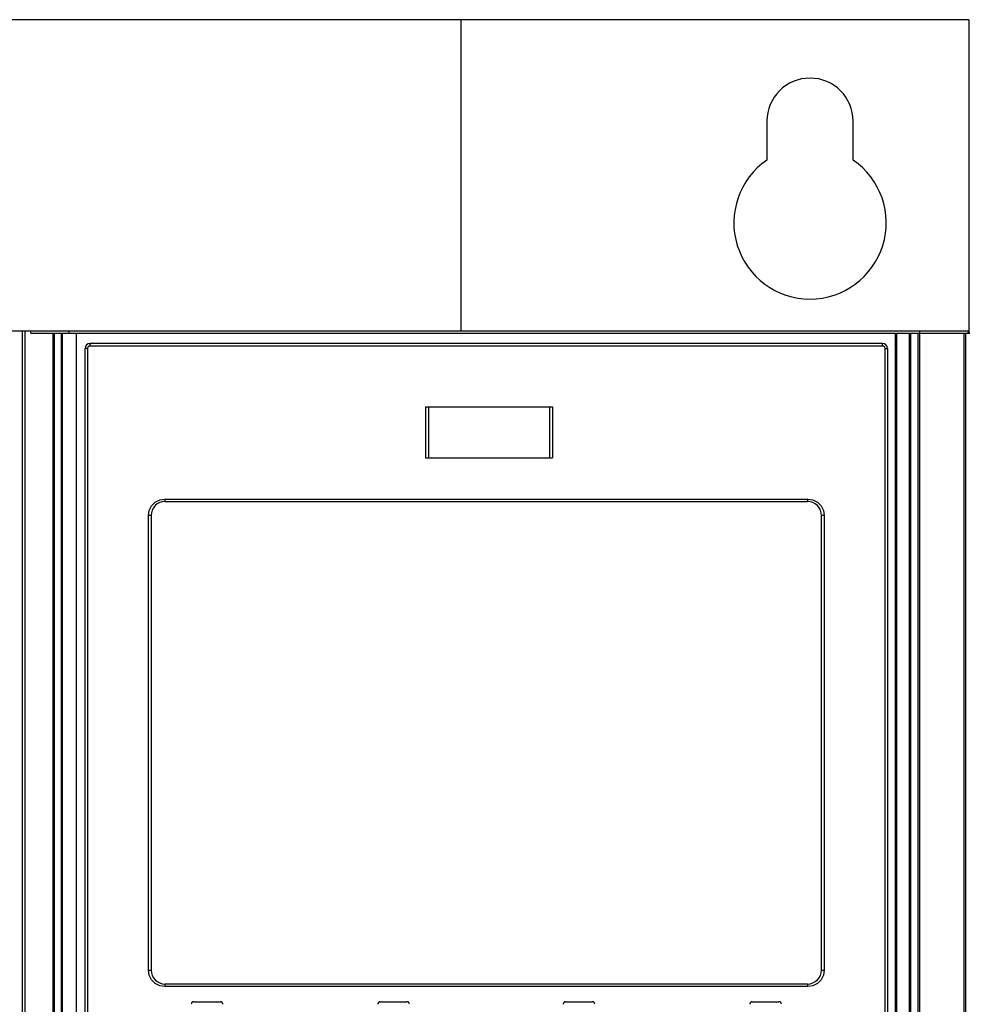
# Model space of a CAD drawing. Extents: x 0 to 420, y 0 to 297.
# Tile 12 of 41: x 66 to 81, y 189 to 205. Entities that reach past the tile are written whole.
import ezdxf

# ---------------------------------------------------------------- set-up
doc = ezdxf.new("R2010")
doc.units = 0
doc.header["$LTSCALE"] = 23.1
doc.layers.get('0').update_dxf_attribs({"linetype": 'CONTINUOUS'})

msp = doc.modelspace()

# ---------------------------------------------------------------- linework, layer by layer
at = {"color": 7, "linetype": 'CONTINUOUS'}
for p, q in [((81.144, 204.6), (65.324, 204.6)), ((73.144, 204.6), (73.144, 199.7)), ((81.144, 204.6), (81.144, 199.66)), ((77.964, 203), (77.964, 202.389)), ((79.324, 202.389), (79.324, 203)), ((48.194, 199.7), (81.137, 199.7)), ((66.368, 199.66), (66.368, 199.7)), ((66.368, 199.66), (81.162, 199.66)), ((66.744, 173.4), (66.744, 199.66)), ((66.846, 199.66), (66.846, 173.55)), ((66.968, 199.7), (66.968, 199.66)), ((67.086, 173.77), (67.086, 199.66)), ((79.984, 199.66), (79.984, 173.79)), ((80.224, 199.66), (80.224, 173.55)), ((80.344, 199.66), (80.344, 173.4)), ((80.368, 199.7), (80.368, 199.66)), ((81.137, 199.7), (81.137, 199.66)), ((79.784, 199.5), (67.304, 199.5)), ((67.224, 173.96), (67.224, 199.42)), ((79.864, 199.42), (79.864, 173.96)), ((72.586, 198.5), (72.586, 197.7)), ((72.586, 198.5), (74.586, 198.5)), ((74.586, 198.5), (74.586, 197.7)), ((72.586, 197.7), (74.586, 197.7)), ((68.484, 197.01), (78.604, 197.01)), ((68.264, 196.79), (68.264, 189.63)), ((78.824, 189.63), (78.824, 196.79)), ((78.604, 189.41), (68.484, 189.41)), ((68.934, 189.13), (69.354, 189.13)), ((71.874, 189.13), (72.294, 189.13)), ((74.794, 189.13), (75.214, 189.13)), ((77.734, 189.13), (78.154, 189.13))]:
    msp.add_line(p, q, dxfattribs=at)
at = {"color": 9, "linetype": 'CONTINUOUS'}
for p, q in [((66.237, 130.221), (66.237, 199.7)), ((66.28, 130.221), (66.28, 199.7)), ((66.721, 173.42), (66.721, 199.66)), ((66.863, 199.66), (66.863, 173.57)), ((80.006, 199.66), (80.006, 173.77)), ((80.206, 199.66), (80.206, 173.57)), ((80.366, 199.66), (80.366, 173.4)), ((81.069, 199.66), (81.069, 130.221)), ((81.091, 199.66), (81.091, 130.216)), ((79.788, 199.46), (67.299, 199.46)), ((67.259, 199.42), (67.224, 199.42)), ((67.259, 199.42), (67.259, 173.96)), ((79.828, 173.96), (79.828, 199.42)), ((79.828, 199.42), (79.864, 199.42)), ((72.635, 198.5), (72.635, 197.7)), ((74.537, 198.5), (74.537, 197.7)), ((68.48, 197.05), (78.607, 197.05)), ((68.22, 189.63), (68.22, 196.79)), ((68.264, 196.79), (68.22, 196.79)), ((78.868, 196.79), (78.824, 196.79)), ((78.868, 196.79), (78.868, 189.63)), ((68.22, 189.63), (68.264, 189.63)), ((78.824, 189.63), (78.868, 189.63)), ((78.607, 189.37), (68.48, 189.37))]:
    msp.add_line(p, q, dxfattribs=at)
for points in [[(67.299, 199.46), (67.28, 199.455), (67.265, 199.44), (67.259, 199.42)], [(67.304, 199.5), (67.302, 199.495), (67.3, 199.48), (67.299, 199.46)], [(79.788, 199.46), (79.788, 199.481), (79.786, 199.495), (79.784, 199.5)], [(79.828, 199.42), (79.823, 199.44), (79.809, 199.455), (79.788, 199.46)], [(68.22, 196.79), (68.233, 196.87), (68.27, 196.943), (68.328, 197.001), (68.401, 197.038), (68.48, 197.05)], [(68.48, 197.05), (68.481, 197.03), (68.482, 197.015), (68.484, 197.01)], [(78.604, 197.01), (78.606, 197.016), (78.607, 197.031), (78.607, 197.05)], [(78.607, 197.05), (78.687, 197.038), (78.76, 197.001), (78.818, 196.943), (78.855, 196.87), (78.868, 196.79)], [(68.48, 189.37), (68.401, 189.383), (68.328, 189.42), (68.269, 189.478), (68.232, 189.551), (68.22, 189.63)], [(78.868, 189.63), (78.855, 189.551), (78.818, 189.478), (78.76, 189.42), (78.687, 189.383), (78.607, 189.37)], [(68.484, 189.41), (68.482, 189.405), (68.481, 189.39), (68.48, 189.37)], [(78.607, 189.37), (78.607, 189.391), (78.606, 189.405), (78.604, 189.41)]]:
    msp.add_lwpolyline(points, dxfattribs=at)
at = {"color": 7, "linetype": 'CONTINUOUS'}
for centre, radius, start, end in [((78.644, 203), 0.68, 0, 180), ((78.644, 201.4), 1.2, 124.5181, 55.4819), ((81.094, 199.65), 0.05, 11.2121, 31.1192), ((67.304, 199.42), 0.08, 90, 180), ((79.784, 199.42), 0.08, 0, 90), ((68.484, 196.79), 0.22, 90, 180), ((78.604, 196.79), 0.22, 0, 90), ((68.484, 189.63), 0.22, 180, 270), ((78.604, 189.63), 0.22, 270, 360), ((68.934, 189.09), 0.04, 90, 180), ((69.354, 189.09), 0.04, 0, 90), ((71.874, 189.09), 0.04, 90, 180), ((72.294, 189.09), 0.04, 0, 90), ((74.794, 189.09), 0.04, 90, 180), ((75.214, 189.09), 0.04, 0, 90), ((77.734, 189.09), 0.04, 90, 180), ((78.154, 189.09), 0.04, 0, 90)]:
    msp.add_arc(centre, radius, start, end, dxfattribs=at)

doc.saveas('drawing.dxf')
